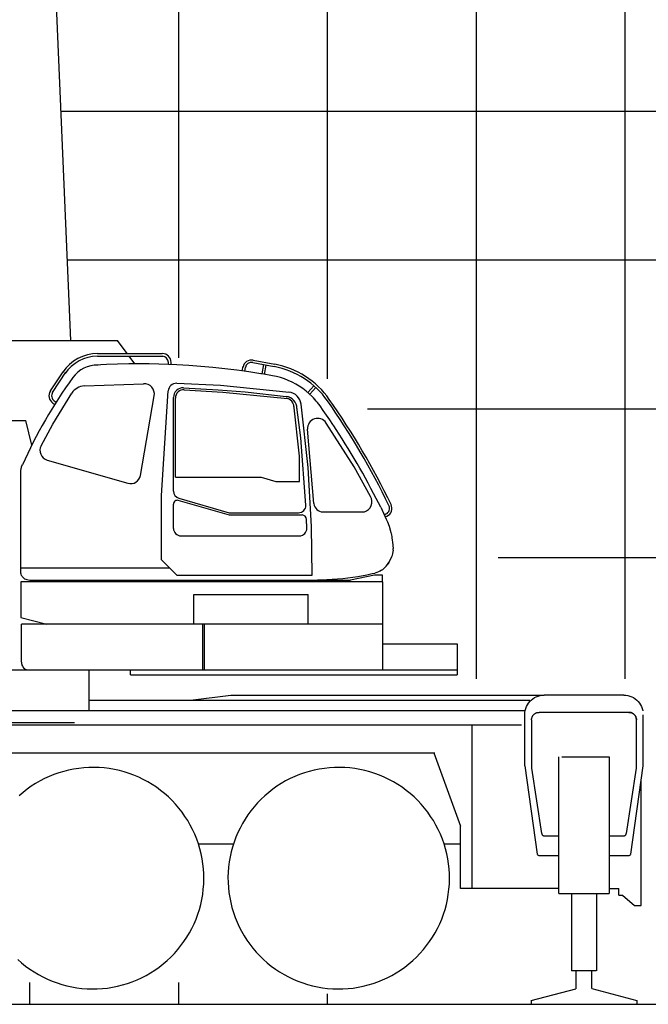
# Model space of a CAD drawing. Extents: x -439399 to 62702, y -349596 to 51651.
# Tile 38 of 63: x -145440 to -141218, y -326227 to -319614. Entities that reach past the tile are written whole.
import ezdxf

# ---------------------------------------------------------------- set-up
doc = ezdxf.new("R2010")
doc.units = 0
doc.layers.get('0').update_dxf_attribs({"linetype": 'CONTINUOUS'})

msp = doc.modelspace()

# ---------------------------------------------------------------- linework, layer by layer
at = {"color": 252, "linetype": 'Continuous'}
for p, q in [((-141372.192684, -324040.651661), (-141372.192684, -280640.835224)), ((-142372.192684, -324040.651661), (-142372.192684, -287690.663831)), ((-143372.192684, -322026.482949), (-143372.192684, -295215.58324)), ((-144372.192684, -321884.364037), (-144372.192684, -302754.895805)), ((-145164.524312, -320227.499775), (-31372.192684, -320227.499775)), ((-145122.615037, -321227.499775), (-31372.192684, -321227.499775)), ((-143104.747471, -322227.499775), (-31372.192684, -322227.499775)), ((-142225.701449, -323227.499775), (-31372.192684, -323227.499775)), ((-145372.192684, -326227.499775), (-145372.192684, -326079.975706)), ((-144372.192684, -326227.499775), (-144372.192684, -326079.975706)), ((-143372.192684, -326227.499775), (-143372.192684, -326157.671542))]:
    msp.add_line(p, q, dxfattribs=at)
at = {"color": 161, "linetype": 'Continuous'}
msp.add_line((-145231.055036, -318640.005772), (-145099.93074, -321768.771287), dxfattribs=at)
at = {"color": 151, "linetype": 'Continuous'}
for p, q in [((-147763.337884, -321768.771287), (-144784.192709, -321768.771287)), ((-144718.051448, -321856.959519), (-144784.192709, -321768.771287)), ((-144918.242611, -321874.959519), (-144479.216281, -321874.959519)), ((-144917.406613, -321856.959519), (-144482.317672, -321856.959519)), ((-144666.205354, -321926.087554), (-144704.55143, -321874.959519)), ((-144570.798519, -321926.211228), (-144632.245662, -321925.834275)), ((-144441.266152, -321929.514867), (-144570.798519, -321926.211228)), ((-144385.534603, -321931.92241), (-144441.266152, -321929.514867)), ((-144441.243953, -321929.515826), (-144441.243953, -321915.959936)), ((-144423.247371, -321930.293259), (-144423.247371, -321916.02982)), ((-143944.914006, -321972.851946), (-143938.996213, -321941.546945)), ((-143875.362618, -321916.959424), (-143730.263718, -321944.032313)), ((-143872.397305, -321901.263494), (-143727.425304, -321928.312568)), ((-143811.582566, -321993.704505), (-143799.742133, -321931.068869)), ((-143795.827535, -321996.4261), (-143784.02691, -321934.001052)), ((-145234.240607, -322107.184147), (-145148.52344, -321979.116126)), ((-145219.35656, -322117.423842), (-145129.479449, -321982.265327)), ((-143929.014346, -321974.807698), (-143924.419903, -321950.503375)), ((-143741.190731, -322005.864304), (-143812.511215, -321993.544086)), ((-145005.73899, -322074.069469), (-144608.151818, -322058.805038)), ((-144385.401478, -322056.327636), (-144090.598649, -322068.117578)), ((-144090.598649, -322068.117578), (-143630.206299, -322115.842416)), ((-143505.278583, -322117.209073), (-143464.226304, -322072.736682)), ((-145218.23239, -322329.95147), (-145089.644326, -322122.865197)), ((-144628.898885, -322674.512624), (-144536.817436, -322140.261737)), ((-144487.245662, -322810.432522), (-144442.253879, -322107.949028)), ((-144339.336478, -322087.091134), (-144106.127009, -322099.729896)), ((-144334.873466, -322099.518114), (-144076.560666, -322115.361812)), ((-144106.127009, -322099.729896), (-143925.656983, -322114.534805)), ((-144076.560666, -322115.361812), (-143642.500902, -322157.779393)), ((-143925.656983, -322114.534805), (-143650.261244, -322144.811602)), ((-143492.23499, -322129.61619), (-143450.850047, -322084.783646)), ((-145217.850898, -322189.27489), (-145205.004555, -322197.817587)), ((-145207.919115, -322174.264215), (-145195.409809, -322182.582542)), ((-144407.245662, -322780.808102), (-144407.245662, -322151.419641)), ((-144394.245662, -322685.834275), (-144394.245662, -322155.360273)), ((-143560.245662, -322546.323578), (-143599.608849, -322200.000693)), ((-143502.42279, -322621.93785), (-143549.95626, -322196.476118)), ((-143552.821764, -322422.578537), (-143578.255361, -322215.89179)), ((-145707.492672, -322305.771409), (-145398.322744, -322305.771409)), ((-145359.421441, -322472.624161), (-145398.322744, -322305.771409)), ((-145296.640553, -322475.648547), (-145218.23239, -322329.951469)), ((-143192.909996, -322618.12496), (-143382.332896, -322322.985409)), ((-143464.025956, -322864.794565), (-143506.53468, -322365.21416)), ((-143517.604972, -322874.094175), (-143552.821764, -322422.578538)), ((-145256.098767, -322571.826884), (-144713.35638, -322727.447556)), ((-143560.245662, -322715.834275), (-143560.245662, -322546.323578)), ((-145432.245662, -323325.834336), (-145432.245662, -322648.77678)), ((-143479.727769, -323018.523495), (-143502.42279, -322621.93785)), ((-143083.488954, -322816.533836), (-143192.909996, -322618.124961)), ((-144394.245662, -322685.834275), (-143819.245583, -322685.834275)), ((-143819.245583, -322685.834275), (-143719.246148, -322715.834275)), ((-143719.246148, -322715.834275), (-143560.245662, -322715.834275)), ((-144487.245662, -323242.934398), (-144487.245662, -322810.432522)), ((-144407.245662, -323031.033278), (-144407.245662, -322867.061349)), ((-144378.956739, -322842.153024), (-144034.209043, -322940.873826)), ((-144371.279343, -322828.591417), (-144032.200938, -322926.222453)), ((-143015.544243, -322888.25069), (-143045.056675, -322830.032447)), ((-144032.200938, -322926.222453), (-143568.091396, -322926.07951)), ((-143404.151139, -322919.791062), (-143123.122472, -322919.791062)), ((-142991.690683, -322939.607967), (-142979.861141, -322934.051926)), ((-144034.209043, -322940.873826), (-143543.221312, -322940.873826)), ((-143511.211483, -323029.360642), (-143513.315893, -322969.742269)), ((-142984.938665, -322954.145222), (-142973.118916, -322948.407084)), ((-143476.103168, -323345.830125), (-143479.727769, -323018.523495)), ((-142958.61509, -323016.522917), (-142947.403305, -323057.64137)), ((-142947.403305, -323057.64137), (-142943.464901, -323075.662156)), ((-144364.511417, -323080.814866), (-143557.360535, -323080.814866)), ((-142932.367977, -323176.062546), (-142932.284583, -323165.971859)), ((-144384.34991, -323345.830125), (-144487.245662, -323242.934372)), ((-145432.245662, -323295.834336), (-144434.34576, -323295.834336)), ((-143009.463436, -323311.866502), (-143018.848201, -323317.305955)), ((-145433.434871, -323389.034348), (-145433.434871, -323624.732224)), ((-143002.092586, -323389.034348), (-145433.434871, -323389.034348)), ((-145372.038267, -323378.123093), (-143218.899564, -323378.123093)), ((-144384.349881, -323345.830125), (-143476.103168, -323345.830125)), ((-143056.035024, -323344.071336), (-143218.899564, -323378.123093)), ((-143003.434871, -323344.071336), (-143056.035024, -323344.071336)), ((-143003.434871, -323389.034348), (-143003.434871, -323344.071336)), ((-143002.092586, -323981.018449), (-143002.092586, -323389.034348)), ((-144271.592586, -323475.034348), (-143503.434871, -323475.034348)), ((-144271.592586, -323674.771409), (-144271.592586, -323475.034348)), ((-143503.434871, -323674.771409), (-143503.434871, -323475.034348)), ((-145432.115838, -323628.386692), (-145258.470845, -323674.771409)), ((-145428.892635, -323930.171403), (-145428.892635, -323674.771409)), ((-143002.092586, -323674.771409), (-145428.892635, -323674.771409)), ((-144211.192684, -323981.018449), (-144211.192684, -323674.771409)), ((-144197.992488, -323981.018449), (-144197.992488, -323674.771409)), ((-143002.092586, -323806.871384), (-142502.192684, -323806.871384)), ((-142502.192684, -323806.871384), (-142502.192684, -324015.371384)), ((-152689.192684, -323981.018449), (-142502.192684, -323981.018449)), ((-144973.58221, -324253.371384), (-144973.58221, -323981.771409)), ((-144695.390376, -324015.371384), (-144695.390376, -323981.018449)), ((-144695.390376, -324015.371384), (-142502.192684, -324015.371384)), ((-144973.58221, -324184.771386), (-142014.183934, -324184.771386)), ((-144293.802029, -324184.771386), (-144021.497971, -324150.371384)), ((-144021.497971, -324150.371384), (-141933.619051, -324150.371384)), ((-141382.192684, -324150.371384), (-141917.192684, -324150.371384)), ((-150903.498078, -324253.371384), (-142044.351863, -324253.371384)), ((-142047.192684, -324626.671372), (-142047.192684, -324280.371384)), ((-142001.692684, -324316.371384), (-142001.692684, -324641.371384)), ((-141347.692684, -324266.371384), (-141951.692684, -324266.371384)), ((-141297.692684, -324641.371384), (-141297.692684, -324316.371384)), ((-141252.192684, -324626.671372), (-141252.192684, -324282.280411)), ((-150902.192684, -324350.371384), (-142070.192684, -324350.371384)), ((-148071.192684, -324333.785599), (-145071.192684, -324333.785599)), ((-142401.192684, -325450.371384), (-142401.192684, -324350.371384)), ((-145615.748345, -324538.371384), (-142651.755916, -324538.371384)), ((-142658.168276, -324538.371384), (-142478.980037, -325030.686623)), ((-141818.680477, -325483.371384), (-141818.680477, -324565.371384)), ((-141798.004207, -324565.371384), (-141480.704891, -324565.371384)), ((-141480.704891, -324565.371384), (-141480.704891, -325483.371384)), ((-142047.192684, -324626.671372), (-141963.409481, -325218.772446)), ((-142001.692684, -324641.371384), (-141934.30157, -325079.412522)), ((-141365.083797, -325079.412522), (-141297.692684, -324641.371384)), ((-141335.975887, -325218.772446), (-141252.192684, -324626.671372)), ((-141266.692684, -325564.371384), (-141266.692684, -324729.143768)), ((-142478.980037, -325450.371384), (-142478.980037, -325030.686623)), ((-141914.534481, -325096.371384), (-141818.680477, -325096.371384)), ((-141480.704891, -325096.371384), (-141384.850887, -325096.371384)), ((-144238.04763, -325150.371384), (-144004.553694, -325150.371384)), ((-142588.04763, -325150.371384), (-142478.980037, -325150.371384)), ((-141953.508113, -325227.371384), (-141818.680477, -325227.371384)), ((-141480.704891, -325227.371384), (-141345.877254, -325227.371384)), ((-141818.680477, -325450.371384), (-142478.980037, -325450.371384)), ((-141818.680477, -325483.371384), (-141480.704891, -325483.371384)), ((-141734.681942, -325483.37114), (-141734.681942, -326002.303608)), ((-141564.703426, -325483.371262), (-141564.703426, -326002.303608)), ((-141480.704891, -325450.371384), (-141416.692684, -325450.371384)), ((-141416.692684, -325494.371384), (-141416.692684, -325450.371384)), ((-141416.692684, -325494.371384), (-141392.02597, -325494.371384)), ((-141392.02597, -325494.371384), (-141310.359354, -325564.371384)), ((-141310.359354, -325564.371384), (-141266.692684, -325564.371384)), ((-141568.13116, -326002.303608), (-141734.681942, -326002.303608)), ((-141704.68243, -326002.303608), (-141704.68243, -326122.528925)), ((-141596.917293, -326121.982745), (-141596.917293, -326002.303608)), ((-142003.692684, -326201.469698), (-141704.68243, -326122.528925)), ((-141596.917293, -326121.982745), (-141295.692684, -326201.617368)), ((-146372.192684, -326227.499775), (-31372.192684, -326227.499775)), ((-142003.692684, -326201.469698), (-142003.692684, -326227.499775)), ((-141295.692684, -326201.617368), (-141295.692684, -326227.499775))]:
    msp.add_line(p, q, dxfattribs=at)
at = {"color": 14, "linetype": 'Continuous'}
msp.add_line((-146372.192684, -326227.499775), (-31372.192684, -326227.499775), dxfattribs=at)
at = {"color": 151, "linetype": 'Continuous'}
for points in [[(-144632.249625, -321925.834251), (-144707.460506, -321926.39531), (-144782.768001, -321928.090867), (-144858.14117, -321930.925339), (-144895.843807, -321932.770798), (-144933.633846, -321934.906785)], [(-143947.163125, -321973.143789), (-143981.589656, -321968.340623), (-144062.120418, -321958.434861), (-144142.806942, -321949.837205), (-144223.622371, -321942.551072), (-144304.540828, -321936.578171), (-144385.534481, -321931.919968)], [(-143812.511195, -321993.543972), (-143821.099422, -321992.060349), (-143901.240535, -321979.550584), (-143947.163106, -321973.143658)], [(-143495.843196, -322126.18405), (-143517.035701, -322108.155564), (-143539.260555, -322091.290574), (-143562.421688, -322075.670945), (-143586.415096, -322061.371384), (-143611.130672, -322048.454392), (-143636.444393, -322036.969529), (-143662.232235, -322026.953171), (-143688.369686, -322018.426804), (-143714.731014, -322011.398972), (-143741.190731, -322005.864304)], [(-143456.394344, -322165.921799), (-143456.902156, -322165.319382), (-143475.77911, -322145.269089), (-143495.843196, -322126.18405)], [(-143422.982723, -322207.862107), (-143431.118953, -322196.761033), (-143439.558651, -322185.887253), (-143448.295223, -322175.248582), (-143457.322567, -322164.853318), (-143466.63409, -322154.709275), (-143476.222713, -322144.824021), (-143475.930965, -322145.124802)], [(-143330.051082, -322343.079392), (-143336.201229, -322333.780076), (-143357.550838, -322302.029099), (-143379.132137, -322270.45781), (-143400.943416, -322239.068162), (-143422.982723, -322207.862107)], [(-143045.056675, -322830.032447), (-143062.715389, -322795.850144), (-143080.620418, -322761.836472), (-143098.78326, -322727.966599), (-143117.202449, -322694.243821), (-143135.876278, -322660.670945), (-143154.802547, -322627.250901), (-143173.979793, -322593.986375), (-143193.406063, -322560.879929), (-143213.079158, -322527.934617), (-143232.997615, -322495.152634), (-143253.159481, -322462.536668), (-143273.562557, -322430.089158), (-143294.205135, -322397.812302), (-143315.085262, -322365.70842), (-143330.933895, -322341.744675)], [(-145432.245662, -322648.77678), (-145432.105587, -322643.482468), (-145431.684444, -322638.192063), (-145430.982845, -322632.928513), (-145430.002376, -322627.706956), (-145428.745052, -322622.541306), (-145427.214901, -322617.449509), (-145424.863033, -322611.057542), (-145422.08752, -322604.852097)], [(-143015.544243, -322888.25069), (-142977.751522, -322969.619309), (-142973.860653, -322978.449998), (-142970.143856, -322987.348801), (-142958.61509, -323016.522917)], [(-142945.683162, -323065.323899), (-142943.464901, -323075.662156), (-142941.663631, -323084.96367), (-142940.090145, -323093.990769), (-142940.051082, -323094.253464)], [(-142940.050822, -323094.253425), (-142937.824276, -323109.188035), (-142936.180721, -323122.971726), (-142932.284583, -323165.971859)], [(-142932.367977, -323176.062546), (-142933.388973, -323188.305588), (-142935.467098, -323199.798875)], [(-142935.467098, -323199.798875), (-142938.824764, -323212.097581), (-142942.600399, -323222.696946), (-142946.850887, -323232.697129), (-142951.278377, -323241.845872), (-142955.929256, -323250.531907), (-142960.935115, -323259.083359), (-142966.156551, -323267.260483), (-142972.173885, -323275.822861)], [(-142972.173885, -323275.822861), (-142966.156551, -323267.260483), (-142960.935115, -323259.083359), (-142955.929256, -323250.531907), (-142951.278377, -323241.845872), (-142946.850887, -323232.697129), (-142944.650936, -323227.521104)], [(-145406.9398, -323369.799722), (-145415.186458, -323363.44957), (-145419.616024, -323359.052659), (-145423.430477, -323354.185899), (-145425.857906, -323350.287827), (-145427.888118, -323346.249192), (-145430.363643, -323339.423386), (-145431.792171, -323332.553147), (-145432.245662, -323325.834336)], [(-143169.859766, -323355.085668), (-143107.883113, -323342.627488), (-143090.003475, -323338.820237), (-143072.199276, -323334.816086), (-143054.475399, -323330.617295)], [(-143018.848201, -323317.305955), (-143024.644344, -323320.151658), (-143030.509822, -323322.744187), (-143042.408748, -323327.174851), (-143054.476619, -323330.612656)], [(-143009.463436, -323311.866502), (-143001.32159, -323306.118943), (-142994.02325, -323300.065232), (-142985.527645, -323291.815415), (-142978.303035, -323283.657273), (-142972.173885, -323275.822861)], [(-145406.9398, -323369.799722), (-145398.740535, -323373.035203), (-145393.160457, -323374.628464), (-145372.038267, -323378.123093)], [(-143503.917994, -323378.123093), (-143377.914363, -323374.804795), (-143341.862606, -323372.957993), (-143305.742244, -323370.286668), (-143269.746639, -323366.84044), (-143169.859766, -323355.085668)], [(-145433.434871, -323624.732224), (-145433.398006, -323625.294602), (-145432.115838, -323628.386692)], [(-145428.892635, -323930.171403), (-145428.817073, -323933.051713), (-145428.194759, -323938.902238), (-145426.975887, -323944.548722), (-145425.220638, -323949.886307), (-145422.285091, -323956.197343), (-145418.736263, -323961.797166), (-145414.020443, -323967.385514), (-145408.832332, -323972.000962), (-145403.305599, -323975.679978), (-145396.49432, -323978.869706), (-145389.474056, -323980.875169), (-145382.34515, -323981.733597), (-145380.492611, -323981.771409)], [(-142047.192684, -324280.371384), (-142046.48077, -324266.782639), (-142044.351863, -324253.34282), (-142040.830379, -324240.199143), (-142035.953426, -324227.495652), (-142029.775692, -324215.371384), (-142022.364559, -324203.959275), (-142013.801082, -324193.384446), (-142004.179988, -324183.762498), (-141993.604793, -324175.199143), (-141982.192684, -324167.788132), (-141970.06866, -324161.61052), (-141957.364559, -324156.734055), (-141944.221004, -324153.212205), (-141930.781551, -324151.083543), (-141917.192684, -324150.371384)], [(-141382.192684, -324150.371384), (-141368.603817, -324151.083543), (-141355.164363, -324153.212205), (-141342.020809, -324156.734055), (-141329.316707, -324161.61052), (-141317.192684, -324167.788132), (-141305.780574, -324175.199143), (-141295.205379, -324183.762498), (-141285.584285, -324193.384446), (-141277.020809, -324203.959275), (-141269.609676, -324215.371384), (-141263.431942, -324227.495652), (-141258.554988, -324240.199143), (-141255.033504, -324253.34282), (-141254.669246, -324255.643056)], [(-142001.692684, -324316.371384), (-142001.61407, -324313.567857), (-142001.378231, -324310.773148), (-142000.986141, -324307.996079), (-142000.439266, -324305.245347), (-141999.738582, -324302.529618), (-141998.88702, -324299.857438), (-141997.886531, -324297.237199), (-141996.741024, -324294.677201), (-141995.453914, -324292.185441), (-141994.02911, -324289.769791), (-141992.470516, -324287.437821), (-141990.784481, -324285.196885), (-141988.97491, -324283.054063), (-141987.048153, -324281.016038), (-141985.010067, -324279.08928), (-141982.867, -324277.279801), (-141980.626278, -324275.593339), (-141978.294246, -324274.035172), (-141975.878719, -324272.610215), (-141973.38702, -324271.322953), (-141970.826961, -324270.177415), (-141968.206844, -324269.177232), (-141965.534481, -324268.325516), (-141962.81866, -324267.624985), (-141960.068172, -324267.077836), (-141957.290828, -324266.685776), (-141954.496395, -324266.450059), (-141951.692684, -324266.371384)], [(-141297.692684, -324316.371384), (-141297.771297, -324313.567857), (-141298.007137, -324310.773148), (-141298.399227, -324307.996079), (-141298.946102, -324305.245347), (-141299.646785, -324302.529618), (-141300.498348, -324299.857438), (-141301.498836, -324297.237199), (-141302.644344, -324294.677201), (-141303.931453, -324292.185441), (-141305.356258, -324289.769791), (-141306.914852, -324287.437821), (-141308.600887, -324285.196885), (-141310.410457, -324283.054063), (-141312.337215, -324281.016038), (-141314.375301, -324279.08928), (-141316.518367, -324277.279801), (-141318.75909, -324275.593339), (-141321.091121, -324274.035172), (-141323.506649, -324272.610215), (-141325.998348, -324271.322953), (-141328.558406, -324270.177415), (-141331.178524, -324269.177232), (-141333.850887, -324268.325516), (-141336.566707, -324267.624985), (-141339.317195, -324267.077836), (-141342.094539, -324266.685776), (-141344.888973, -324266.450059), (-141347.692684, -324266.371384)], [(-141347.692684, -324266.371384), (-141344.888973, -324266.450059), (-141342.094539, -324266.685776), (-141339.317195, -324267.077836), (-141336.566707, -324267.624985), (-141333.850887, -324268.325516), (-141331.178524, -324269.177232), (-141328.558406, -324270.177415), (-141325.998348, -324271.322953), (-141323.506649, -324272.610215), (-141321.091121, -324274.035172), (-141318.75909, -324275.593339), (-141316.518367, -324277.279801), (-141314.375301, -324279.08928), (-141312.337215, -324281.016038), (-141310.410457, -324283.054063), (-141308.600887, -324285.196885), (-141306.914852, -324287.437821), (-141305.356258, -324289.769791), (-141303.931453, -324292.185441), (-141302.644344, -324294.677201), (-141301.498836, -324297.237199), (-141300.498348, -324299.857438), (-141299.646785, -324302.529618), (-141298.946102, -324305.245347), (-141298.399227, -324307.996079), (-141298.007137, -324310.773148), (-141297.771297, -324313.567857), (-141297.692684, -324316.371384)], [(-144294.271297, -325023.678757), (-144311.441219, -324993.905198), (-144329.967952, -324964.956345), (-144349.811824, -324936.894089), (-144370.930599, -324909.778123), (-144393.27911, -324883.66655), (-144416.809627, -324858.614854), (-144441.472103, -324834.676682), (-144467.213802, -324811.903001), (-144493.979793, -324790.342515), (-144521.712947, -324770.041123), (-144550.354061, -324751.042222), (-144579.842098, -324733.386399), (-144610.11407, -324717.111191), (-144641.105526, -324702.25145), (-144672.749935, -324688.838853), (-144704.980159, -324676.902024), (-144737.72723, -324666.466477), (-144770.921444, -324657.554368), (-144804.491634, -324650.1848), (-144838.366512, -324644.373521), (-144872.473445, -324640.132859), (-144906.740047, -324637.47197), (-144941.09283, -324636.396409), (-144975.458675, -324636.908494), (-145009.764217, -324639.007249), (-145043.936214, -324642.688035), (-145077.90179, -324647.943162), (-145111.588314, -324654.761277), (-145144.924129, -324663.127854), (-145177.837947, -324673.025071), (-145210.259578, -324684.43187), (-145242.119686, -324697.323777), (-145273.350521, -324711.673325), (-145303.885311, -324727.449937), (-145333.65887, -324744.61992), (-145362.607723, -324763.146653), (-145390.669979, -324782.990525), (-145417.785945, -324804.109299), (-145443.897518, -324826.45781)], [(-142644.271297, -325023.678757), (-142661.441219, -324993.905198), (-142679.968074, -324964.956345), (-142699.811824, -324936.894089), (-142720.930477, -324909.778123), (-142743.27911, -324883.66655), (-142766.809627, -324858.614854), (-142791.472225, -324834.676682), (-142817.21368, -324811.903001), (-142843.979793, -324790.342515), (-142871.712947, -324770.041123), (-142900.354061, -324751.042222), (-142929.842098, -324733.386399), (-142960.11407, -324717.111191), (-142991.105526, -324702.25145), (-143022.750057, -324688.838853), (-143054.980281, -324676.902024), (-143087.727352, -324666.466477), (-143120.921444, -324657.554368), (-143154.491756, -324650.1848), (-143188.366512, -324644.373521), (-143222.473445, -324640.132859), (-143256.740047, -324637.47197), (-143291.09283, -324636.396409), (-143325.458797, -324636.908494), (-143359.764217, -324639.007249), (-143393.936092, -324642.688035), (-143427.901668, -324647.943162), (-143461.588436, -324654.761277), (-143494.924129, -324663.127854), (-143527.837947, -324673.025071), (-143560.259578, -324684.43187), (-143592.119686, -324697.323777), (-143623.350399, -324711.673325), (-143653.885311, -324727.449937), (-143683.658748, -324744.61992), (-143712.607723, -324763.146653), (-143740.669979, -324782.990525), (-143767.785945, -324804.109299), (-143793.897518, -324826.45781), (-143818.949276, -324849.988389), (-143842.887508, -324874.650803), (-143865.660945, -324900.392503), (-143887.221492, -324927.158494), (-143907.523006, -324954.891648), (-143926.521785, -324983.532822), (-143944.177547, -325013.020859), (-143960.452938, -325043.292832), (-143975.312557, -325074.284165), (-143988.725154, -325105.928635), (-144000.661922, -325138.15886), (-144011.097469, -325170.905991), (-144020.009578, -325204.100083), (-144027.379207, -325237.670335), (-144033.190486, -325271.545212), (-144037.431209, -325305.652146), (-144040.092098, -325339.918748), (-144041.167781, -325374.271531), (-144040.655574, -325408.637376), (-144038.556942, -325442.942918), (-144034.876033, -325477.114915), (-144029.620906, -325511.080491), (-144022.802791, -325544.767014), (-144014.436336, -325578.10283), (-144004.538875, -325611.016648), (-143993.132137, -325643.438279), (-143980.240291, -325675.298386), (-143965.890682, -325706.529221), (-143950.11407, -325737.064011)], [(-145452.913265, -325926.066086), (-145427.171566, -325948.839768), (-145400.405574, -325970.400193), (-145372.67242, -325990.701707), (-145344.031307, -326009.700486), (-145314.54327, -326027.35637), (-145284.271297, -326043.631638), (-145253.279842, -326058.491257), (-145221.635433, -326071.903855), (-145189.405208, -326083.840745), (-145156.658138, -326094.276292), (-145123.463924, -326103.188401), (-145089.893734, -326110.557908), (-145056.018856, -326116.369187), (-145021.911922, -326120.60991), (-144987.64532, -326123.270798), (-144953.292537, -326124.34636), (-144918.926693, -326123.834275), (-144884.621151, -326121.73552), (-144850.449153, -326118.054734), (-144816.483577, -326112.799607), (-144782.797054, -326105.981492), (-144749.461238, -326097.614915), (-144716.54742, -326087.717698), (-144684.125789, -326076.310837), (-144652.265682, -326063.418992), (-144621.034847, -326049.069382), (-144590.500057, -326033.292771), (-144560.726497, -326016.122849), (-144531.777645, -325997.596116), (-144503.715389, -325977.752244), (-144476.599422, -325956.633469), (-144450.48785, -325934.284959), (-144425.436092, -325910.754441), (-144401.497982, -325886.091965), (-144378.7243, -325860.350266), (-144357.163875, -325833.584275), (-144336.862361, -325805.851121), (-144317.863582, -325777.210007), (-144300.20782, -325747.72197), (-144283.93243, -325717.449998), (-144269.072811, -325686.458543), (-144255.660213, -325654.814133), (-144243.723445, -325622.583909), (-144233.287899, -325589.836838), (-144224.375789, -325556.642625), (-144217.00616, -325523.072434), (-144211.194881, -325489.197556), (-144206.954158, -325455.090623), (-144204.29327, -325420.824021), (-144203.217586, -325386.471238), (-144203.729793, -325352.105393), (-144205.828426, -325317.799851), (-144209.509334, -325283.627854), (-144214.764461, -325249.662278), (-144221.582576, -325215.975754), (-144229.949031, -325182.639939), (-144239.846492, -325149.726121), (-144251.253231, -325117.304551), (-144264.145076, -325085.444382), (-144278.494686, -325054.213547), (-144294.271297, -325023.678757)], [(-143950.11407, -325737.064011), (-143932.944149, -325766.837571), (-143914.417293, -325795.786423), (-143894.573543, -325823.848679), (-143873.454891, -325850.964646), (-143851.106258, -325877.076218), (-143827.57574, -325902.127976), (-143802.913143, -325926.066086), (-143777.171688, -325948.839768), (-143750.405574, -325970.400193), (-143722.67242, -325990.701707), (-143694.031307, -326009.700486), (-143664.54327, -326027.35637), (-143634.271297, -326043.631638), (-143603.279842, -326058.491257), (-143571.635311, -326071.903855), (-143539.405086, -326083.840745), (-143506.658016, -326094.276292), (-143473.463924, -326103.188401), (-143439.893611, -326110.557908), (-143406.018856, -326116.369187), (-143371.911922, -326120.60991), (-143337.64532, -326123.270798), (-143303.292537, -326124.34636), (-143268.92657, -326123.834275), (-143234.621151, -326121.73552), (-143200.449276, -326118.054734), (-143166.483699, -326112.799607), (-143132.796932, -326105.981492), (-143099.461238, -326097.614915), (-143066.54742, -326087.717698), (-143034.125789, -326076.310837), (-143002.265682, -326063.418992), (-142971.034969, -326049.069382), (-142940.500057, -326033.292771), (-142910.726619, -326016.122849), (-142881.777645, -325997.596116), (-142853.715389, -325977.752244), (-142826.599422, -325956.633469), (-142800.48785, -325934.284959), (-142775.436092, -325910.754441), (-142751.49786, -325886.091965), (-142728.724422, -325860.350266), (-142707.163875, -325833.584275), (-142686.862361, -325805.851121), (-142667.863582, -325777.210007), (-142650.20782, -325747.72197), (-142633.93243, -325717.449998), (-142619.072811, -325686.458543), (-142605.660213, -325654.814133), (-142593.723445, -325622.583909), (-142583.287899, -325589.836838), (-142574.375789, -325556.642625), (-142567.00616, -325523.072434), (-142561.194881, -325489.197556), (-142556.954158, -325455.090623), (-142554.29327, -325420.824021), (-142553.217586, -325386.471238), (-142553.729793, -325352.105393), (-142555.828426, -325317.799851), (-142559.509334, -325283.627854), (-142564.764461, -325249.662278), (-142571.582576, -325215.975754), (-142579.949031, -325182.639939), (-142589.846492, -325149.726121), (-142601.253231, -325117.304551), (-142614.145076, -325085.444382), (-142628.494686, -325054.213547), (-142644.271297, -325023.678757)], [(-141934.30157, -325079.412522), (-141933.954891, -325081.150376), (-141933.455867, -325082.850693), (-141932.807918, -325084.500169), (-141932.016414, -325086.08574), (-141931.088192, -325087.595139), (-141930.029598, -325089.016404), (-141928.849422, -325090.338364), (-141927.556942, -325091.550706), (-141926.16241, -325092.643845), (-141924.676082, -325093.609238), (-141923.110653, -325094.439316), (-141921.477352, -325095.127488), (-141919.789852, -325095.668503), (-141918.061336, -325096.057969), (-141916.3045, -325096.292893), (-141914.534481, -325096.371384)], [(-141384.850887, -325096.371384), (-141383.080867, -325096.292893), (-141381.324031, -325096.057969), (-141379.595516, -325095.668503), (-141377.908016, -325095.127488), (-141376.274715, -325094.439316), (-141374.709285, -325093.609238), (-141373.222957, -325092.643845), (-141371.828426, -325091.550706), (-141370.535945, -325090.338364), (-141369.35577, -325089.016404), (-141368.297176, -325087.595139), (-141367.368953, -325086.08574), (-141366.577449, -325084.500169), (-141365.9295, -325082.850693), (-141365.430477, -325081.150376), (-141365.083797, -325079.412522)], [(-141963.409481, -325218.772446), (-141962.29327, -325222.149216), (-141960.064754, -325224.921555), (-141957.008113, -325226.738938), (-141953.508113, -325227.371384)], [(-141345.877254, -325227.371384), (-141342.377254, -325226.738938), (-141339.320613, -325224.921555), (-141337.092098, -325222.149216), (-141335.975887, -325218.772446)]]:
    msp.add_lwpolyline(points, dxfattribs=at)
for centre, radius, start, end in [((-144917.406613, -322136.648201), 279.688682, 90, 146.205222), ((-144918.242611, -322135.962088), 261.002569, 90, 146.377064), ((-144482.317672, -321916.02982), 59.070301, 0, 90), ((-144482.24437, -321915.959936), 41.000417, 0, 90), ((-144921.347682, -322134.96741), 200.435151, 87.911009, 144.216612), ((-143883.052895, -321958.373111), 58.09518, 79.4312, 169.295313), ((-143883.079452, -321958.318296), 42.072626, 79.431146, 169.295235), ((-143832.998623, -322495.770826), 577.195392, 35.069521, 79.440594), ((-143832.948914, -322495.594694), 561.039447, 35.057905, 79.458505), ((-142384.52243, -323963.465605), 3327.556512, 144.216612, 155.902437), ((-145001.770727, -322177.429393), 103.436072, 92.198658, 148.162217), ((-144605.478825, -322128.427521), 69.673776, 350.220798, 92.198658), ((-144387.18964, -322111.475713), 55.17706, 88.14285, 176.335397), ((-145185.122876, -322140.059121), 59.104276, 146.205222, 236.376469), ((-145185.21774, -322140.125324), 40.99776, 146.377064, 236.377243), ((-144342.822754, -322151.419641), 64.422908, 86.897896, 180), ((-144338.298562, -322155.360273), 55.9471, 86.490142, 180), ((-143640.777856, -322206.622895), 91.386648, 6.374769, 84.081787), ((-143656.372198, -322214.768437), 58.067979, 0, 84.418612), ((-143659.1704, -322225.848695), 81.525355, 0, 83.726141), ((-147511.087847, -325077.467464), 5054.898622, 25.79951, 35.065948), ((-147540.82263, -325095.013261), 5105.306401, 25.829019, 35.035358), ((-143439.202808, -322359.484968), 67.575178, 32.692669, 184.863517), ((-145237.627603, -322507.406884), 67.015821, 151.712693, 254.002333), ((-144694.839841, -322663.147292), 66.913231, 254.010802, 350.220798), ((-144357.521066, -322780.808102), 49.724596, 180, 253.937273), ((-144382.362265, -322867.061349), 24.883397, 74.020582, 180), ((-143404.151139, -322859.699885), 60.091177, 184.863517, 270), ((-143146.565759, -322851.320232), 72.033163, 288.09443, 28.876414), ((-143568.106957, -322875.556364), 50.523148, 270.017647, 0), ((-142997.621465, -322896.070775), 41.928414, 295.061208, 25.794873), ((-142997.540081, -322895.98966), 57.819787, 294.980687, 26.776648), ((-143543.221312, -322970.79787), 29.924044, 0, 90), ((-144357.353872, -323030.922954), 49.891912, 179.999921, 270), ((-143561.246705, -323030.761373), 50.053493, 270, 0)]:
    msp.add_arc(centre, radius, start, end, dxfattribs=at)

doc.saveas('drawing.dxf')
